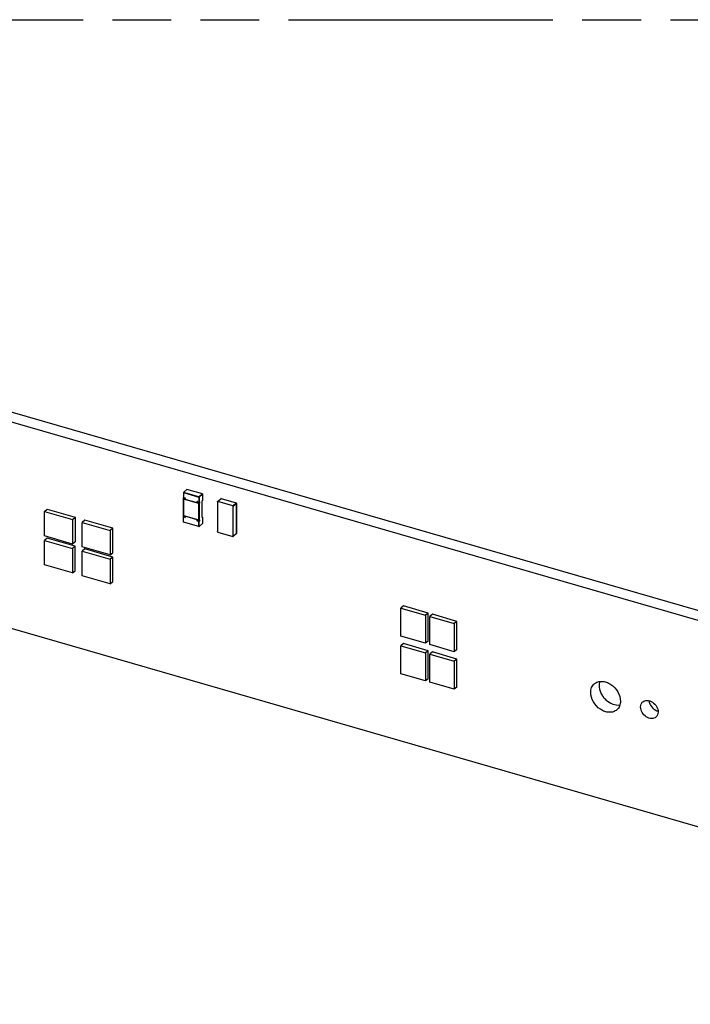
# Model space of a CAD drawing. Header units: millimetres. Extents: x 0 to 210, y 0 to 297.
# Tile 24 of 34: x 72 to 94, y 225 to 258. Entities that reach past the tile are written whole.
import ezdxf

# ---------------------------------------------------------------- set-up
doc = ezdxf.new("R2010")
doc.units = ezdxf.units.MM
doc.header["$LTSCALE"] = 19.36
doc.linetypes.add('PHANTOM', pattern=[0.8, 0.45, -0.05, 0.1, -0.05, 0.1, -0.05])
doc.layers.get('0').update_dxf_attribs({"linetype": 'CONTINUOUS'})
doc.layers.add('DEFAULT_3', color=7, linetype='PHANTOM')

msp = doc.modelspace()

# ---------------------------------------------------------------- linework, layer by layer
at = {"color": 7, "linetype": 'Continuous'}
for p, q in [((137.00057, 225.96424), (58.20014, 248.71197)), ((57.92516, 248.47383), (136.7256, 225.72611)), ((77.63432, 242.10038), (77.74515, 242.19635)), ((78.26004, 242.05048), (77.75058, 242.19755)), ((77.63232, 241.92849), (77.68428, 241.91349)), ((77.63234, 241.92862), (77.63523, 241.93036)), ((77.63309, 242.09743), (77.63309, 241.92929)), ((77.64184, 241.89357), (77.63309, 241.88599)), ((77.63309, 241.33757), (77.63309, 241.88599)), ((77.64184, 241.89357), (77.64184, 241.92575)), ((77.68774, 241.88032), (77.64184, 241.89357)), ((78.1007, 241.75101), (77.68428, 241.8702)), ((77.68505, 241.871), (77.68505, 241.91429)), ((78.09823, 241.794), (78.15019, 241.779)), ((78.10945, 241.75858), (78.10945, 241.79076)), ((78.15266, 241.77931), (78.1614, 241.78688)), ((78.1614, 241.78688), (78.1614, 241.74359)), ((78.25473, 241.82441), (78.26348, 241.83198)), ((78.25473, 241.27598), (78.25473, 241.82441)), ((78.26348, 242.04342), (78.26348, 241.83198)), ((78.7559, 241.78942), (78.7559, 240.80802)), ((78.75942, 241.79785), (78.86774, 241.89166)), ((79.26103, 241.65803), (78.77033, 241.79968)), ((78.88327, 241.89507), (79.37397, 241.75342)), ((73.05626, 241.47052), (73.14292, 241.54557)), ((73.05626, 240.66231), (73.05626, 241.47052)), ((73.05626, 241.47052), (73.97993, 241.20388)), ((73.14292, 241.54557), (74.06659, 241.27893)), ((78.1007, 241.75101), (78.10945, 241.75858)), ((78.1614, 241.74359), (78.10945, 241.75858)), ((78.1614, 241.74359), (78.15266, 241.73601)), ((79.27546, 240.65804), (79.27546, 241.63943)), ((79.38601, 241.73741), (79.38601, 240.75601)), ((73.97993, 241.20388), (74.06659, 241.27893)), ((73.97993, 241.20388), (73.97993, 240.39567)), ((74.06659, 241.27893), (74.06659, 240.47072)), ((74.3841, 241.18727), (74.29744, 241.11222)), ((75.30777, 240.92063), (74.3841, 241.18727)), ((77.63232, 241.33677), (78.15019, 241.18727)), ((77.64184, 241.30185), (77.63309, 241.29427)), ((77.63309, 241.12613), (77.63309, 241.29427)), ((77.64184, 241.30185), (77.64184, 241.33402)), ((77.64184, 241.30185), (77.68774, 241.2886)), ((77.68505, 241.27927), (77.68505, 241.32257)), ((78.10945, 241.16686), (78.1007, 241.15928)), ((78.10945, 241.16686), (78.10945, 241.19903)), ((78.1614, 241.15186), (78.10945, 241.16686)), ((78.15266, 241.18758), (78.1614, 241.19516)), ((78.1614, 241.15186), (78.15266, 241.14428)), ((78.1614, 241.19516), (78.1614, 241.15186)), ((78.26425, 241.28435), (78.25473, 241.2871)), ((78.26348, 241.28356), (78.25473, 241.27598)), ((78.26348, 241.28356), (78.26348, 241.07212)), ((74.29744, 240.30401), (74.29744, 241.11222)), ((74.29744, 241.11222), (75.22111, 240.84558)), ((75.30777, 240.92063), (75.22111, 240.84558)), ((75.22111, 240.84558), (75.22111, 240.03737)), ((75.30777, 240.11242), (75.30777, 240.92063)), ((78.14599, 240.972), (77.63653, 241.11907)), ((78.26224, 241.06917), (78.15142, 240.9732)), ((73.97993, 240.39567), (73.05626, 240.66231)), ((73.14292, 240.59304), (73.05626, 240.51799)), ((73.05626, 239.70978), (73.05626, 240.51799)), ((73.05626, 240.51799), (73.97993, 240.25135)), ((74.06659, 240.3264), (73.14292, 240.59304)), ((78.77033, 240.78942), (79.26103, 240.64777)), ((79.38026, 240.74341), (79.27194, 240.6496)), ((74.06659, 240.47072), (73.97993, 240.39567)), ((74.06659, 240.3264), (73.97993, 240.25135)), ((73.97993, 240.25135), (73.97993, 239.44314)), ((74.06659, 239.51819), (74.06659, 240.3264)), ((75.22111, 240.03737), (74.29744, 240.30401)), ((74.3841, 240.23474), (74.29744, 240.15969)), ((74.29744, 239.35148), (74.29744, 240.15969)), ((74.29744, 240.15969), (75.22111, 239.89305)), ((75.30777, 239.9681), (74.3841, 240.23474)), ((75.22111, 240.03737), (75.30777, 240.11242)), ((75.30777, 239.9681), (75.22111, 239.89305)), ((75.22111, 239.89305), (75.22111, 239.08484)), ((75.30777, 239.15989), (75.30777, 239.9681)), ((73.97993, 239.44314), (73.05626, 239.70978)), ((73.97993, 239.44314), (74.06659, 239.51819)), ((75.22111, 239.08484), (74.29744, 239.35148)), ((75.22111, 239.08484), (75.30777, 239.15989)), ((84.89083, 238.35629), (84.80417, 238.28125)), ((84.80417, 237.35758), (84.80417, 238.28125)), ((84.80417, 238.28125), (85.61238, 238.04794)), ((85.69904, 238.12298), (84.89083, 238.35629)), ((123.72503, 222.667), (70.18666, 238.12219)), ((85.69904, 238.12298), (85.61238, 238.04794)), ((85.61238, 238.04794), (85.61238, 237.12427)), ((85.69904, 237.19932), (85.69904, 238.12298)), ((85.84336, 238.08132), (85.7567, 238.00627)), ((85.7567, 237.08261), (85.7567, 238.00627)), ((85.7567, 238.00627), (86.56491, 237.77296)), ((86.65157, 237.84801), (85.84336, 238.08132)), ((86.65157, 237.84801), (86.56491, 237.77296)), ((86.56491, 237.77296), (86.56491, 236.8493)), ((86.65157, 236.92434), (86.65157, 237.84801)), ((85.61238, 237.12427), (84.80417, 237.35758)), ((84.89083, 237.11512), (84.80417, 237.04007)), ((84.80417, 236.1164), (84.80417, 237.04007)), ((84.80417, 237.04007), (85.61238, 236.80676)), ((85.69904, 236.88181), (84.89083, 237.11512)), ((85.69904, 237.19932), (85.61238, 237.12427)), ((86.56491, 236.8493), (85.7567, 237.08261)), ((86.65157, 236.92434), (86.56491, 236.8493)), ((85.69904, 236.88181), (85.61238, 236.80676)), ((85.61238, 236.80676), (85.61238, 235.88309)), ((85.69904, 235.95814), (85.69904, 236.88181)), ((85.84336, 236.84014), (85.7567, 236.7651)), ((85.7567, 235.84143), (85.7567, 236.7651)), ((85.7567, 236.7651), (86.56491, 236.53179)), ((86.65157, 236.60683), (85.84336, 236.84014)), ((86.65157, 236.60683), (86.56491, 236.53179)), ((86.65157, 235.68317), (86.65157, 236.60683)), ((86.56491, 236.53179), (86.56491, 235.60812)), ((85.61238, 235.88309), (84.80417, 236.1164)), ((85.69904, 235.95814), (85.61238, 235.88309)), ((86.56491, 235.60812), (85.7567, 235.84143)), ((86.65157, 235.68317), (86.56491, 235.60812))]:
    msp.add_line(p, q, dxfattribs=at)
at = {"color": 9, "linetype": 'Continuous'}
for p, q in [((77.63814, 242.10102), (77.74897, 242.197)), ((77.74897, 242.197), (77.75058, 242.19755)), ((77.63309, 241.88599), (77.68505, 241.871)), ((77.63523, 242.09344), (77.63523, 241.93036)), ((77.63523, 242.09344), (78.14469, 241.94637)), ((77.63523, 241.93036), (77.68718, 241.91536)), ((77.63523, 241.87696), (77.63523, 241.33863)), ((78.14469, 241.72989), (77.63523, 241.87696)), ((78.1476, 241.95395), (77.63814, 242.10102)), ((77.68718, 241.91536), (77.68718, 241.87206)), ((77.68718, 241.87206), (78.09273, 241.75499)), ((78.09273, 241.75499), (78.09273, 241.79829)), ((78.09273, 241.79829), (78.14469, 241.78329)), ((78.1007, 241.7943), (78.1007, 241.75101)), ((78.14469, 241.94637), (78.14469, 241.78329)), ((78.25843, 242.04993), (78.1476, 241.95395)), ((78.15266, 241.94744), (78.26348, 242.04342)), ((78.15266, 241.94744), (78.15266, 241.77931)), ((78.77033, 241.79968), (78.87865, 241.89349)), ((78.87865, 241.89349), (79.36935, 241.75184)), ((78.88179, 241.89515), (78.88327, 241.89507)), ((78.1007, 241.75101), (78.15266, 241.73601)), ((78.14469, 241.19156), (78.14469, 241.72989)), ((78.15266, 241.73601), (78.15266, 241.18758)), ((79.26103, 241.65803), (79.36935, 241.75184)), ((79.27546, 241.63943), (79.38378, 241.73324)), ((79.38378, 240.75185), (79.38378, 241.73324)), ((77.63309, 241.29427), (77.68505, 241.27927)), ((77.63523, 241.33863), (78.14469, 241.19156)), ((77.63523, 241.12215), (77.63523, 241.28523)), ((77.68718, 241.27024), (77.63523, 241.28523)), ((77.68718, 241.31353), (77.68718, 241.27024)), ((78.09273, 241.19646), (77.68718, 241.31353)), ((78.09273, 241.15316), (78.09273, 241.19646)), ((78.14469, 241.13817), (78.09273, 241.15316)), ((78.1007, 241.20258), (78.1007, 241.15928)), ((78.1007, 241.15928), (78.15266, 241.14428)), ((78.14469, 240.97508), (78.14469, 241.13817)), ((78.15266, 240.97615), (78.15266, 241.14428)), ((78.14469, 240.97508), (77.63523, 241.12215)), ((78.26348, 241.07212), (78.15266, 240.97615)), ((79.27546, 240.65804), (79.38378, 240.75185))]:
    msp.add_line(p, q, dxfattribs=at)
at = {"color": 7, "linetype": 'Continuous'}
msp.add_arc((79.36937, 241.73739), 0.01665, 0.049795, 10.345217, dxfattribs=at)
for points, knots in [([(77.74493, 242.19658), (77.74523, 242.19691), (77.74649, 242.19745), (77.74748, 242.1965), (77.74795, 242.196)], [0, 0, 0, 0, 0.39651091, 1, 1, 1, 1]), ([(77.68718, 241.87206), (77.68656, 241.87162), (77.68563, 241.87119), (77.68469, 241.87017), (77.68435, 241.87025)], [0, 0, 0, 0, 0.68394495, 1, 1, 1, 1]), ([(77.68441, 241.91348), (77.68472, 241.91332), (77.68573, 241.91449), (77.68655, 241.91491), (77.68718, 241.91536)], [0, 0, 0, 0, 0.31038416, 1, 1, 1, 1]), ([(78.26426, 242.04488), (78.26426, 242.04604), (78.26418, 242.0485), (78.26148, 242.04967), (78.2605, 242.04932)], [0, 0, 0, 0, 0.52949158, 1, 1, 1, 1]), ([(78.1007, 241.75101), (78.10041, 241.75075), (78.09952, 241.75048), (78.09867, 241.75065), (78.09822, 241.75078)], [0, 0, 0, 0, 0.45335322, 1, 1, 1, 1]), ([(78.15266, 241.77931), (78.15236, 241.77905), (78.15147, 241.77877), (78.1506, 241.77894), (78.15015, 241.77907)], [0, 0, 0, 0, 0.45203741, 1, 1, 1, 1]), ([(77.63523, 241.33863), (77.63461, 241.33819), (77.63375, 241.33772), (77.63278, 241.33669), (77.63243, 241.3368)], [0, 0, 0, 0, 0.67932952, 1, 1, 1, 1]), ([(78.15266, 241.18758), (78.15236, 241.18732), (78.15146, 241.18705), (78.15058, 241.18719), (78.15012, 241.18732)], [0, 0, 0, 0, 0.45362577, 1, 1, 1, 1]), ([(77.63653, 241.11907), (77.63547, 241.11938), (77.6331, 241.11994), (77.63299, 241.12281), (77.63361, 241.12358)], [0, 0, 0, 0, 0.52699619, 1, 1, 1, 1]), ([(78.15165, 240.97297), (78.15134, 240.97264), (78.15008, 240.97211), (78.1491, 240.97305), (78.14863, 240.97356)], [0, 0, 0, 0, 0.39552721, 1, 1, 1, 1]), ([(91.06176, 235.5021), (91.06176, 235.55724), (91.07965, 235.66493), (91.14305, 235.75544), (91.18152, 235.78876)], [0, 0, 0, 0, 0.52001084, 1, 1, 1, 1]), ([(91.18152, 235.78876), (91.21418, 235.81705), (91.29463, 235.86161), (91.43562, 235.87855), (91.58485, 235.84823), (91.78013, 235.74907), (91.97311, 235.54373), (92.04315, 235.32464), (92.04315, 235.21879)], [0, 0, 0, 0, 0.10487812, 0.21637863, 0.33797484, 0.46919735, 0.74306095, 1, 1, 1, 1]), ([(91.35466, 235.86648), (91.35166, 235.85657), (91.34096, 235.81531), (91.33673, 235.77247), (91.33673, 235.74023)], [0, 0, 0, 0, 0.24316284, 1, 1, 1, 1]), ([(91.33673, 235.74023), (91.33673, 235.65435), (91.37148, 235.52131), (91.46336, 235.36735), (91.58487, 235.22948), (91.76995, 235.10761), (91.94605, 235.08045), (92.02497, 235.09238)], [0, 0, 0, 0, 0.24641939, 0.37892985, 0.51306097, 0.77098032, 1, 1, 1, 1]), ([(91.92339, 234.93213), (91.89073, 234.90385), (91.81028, 234.85928), (91.66929, 234.84234), (91.52006, 234.87267), (91.32478, 234.97182), (91.13179, 235.17716), (91.06176, 235.39626), (91.06176, 235.5021)], [0, 0, 0, 0, 0.10487812, 0.21637863, 0.33797484, 0.46919735, 0.74306095, 1, 1, 1, 1]), ([(92.04315, 235.21879), (92.04315, 235.16366), (92.02526, 235.05596), (91.96186, 234.96545), (91.92339, 234.93213)], [0, 0, 0, 0, 0.52001084, 1, 1, 1, 1]), ([(92.70704, 235.02715), (92.70704, 235.05958), (92.71757, 235.12293), (92.75486, 235.17618), (92.77749, 235.19577)], [0, 0, 0, 0, 0.52002782, 1, 1, 1, 1]), ([(93.21388, 234.69187), (93.19467, 234.67524), (93.14735, 234.64902), (93.06441, 234.63905), (92.97663, 234.65689), (92.86176, 234.71522), (92.74824, 234.83601), (92.70704, 234.96489), (92.70704, 235.02715)], [0, 0, 0, 0, 0.10487549, 0.21637531, 0.33797284, 0.46919644, 0.74305957, 1, 1, 1, 1]), ([(92.77749, 235.19577), (92.7967, 235.21241), (92.84402, 235.23862), (92.92696, 235.24859), (93.01474, 235.23075), (93.12961, 235.17243), (93.24313, 235.05163), (93.28433, 234.92276), (93.28433, 234.8605)], [0, 0, 0, 0, 0.10487549, 0.21637531, 0.33797284, 0.46919644, 0.74305957, 1, 1, 1, 1]), ([(92.98353, 235.23528), (92.99061, 235.16451), (93.0523, 235.02574), (93.17043, 234.93182), (93.23787, 234.90464)], [0, 0, 0, 0, 0.49447012, 1, 1, 1, 1]), ([(93.28433, 234.8605), (93.28433, 234.82806), (93.2738, 234.76471), (93.23651, 234.71147), (93.21388, 234.69187)], [0, 0, 0, 0, 0.52002782, 1, 1, 1, 1])]:
    msp.add_open_spline(points, degree=3, knots=knots, dxfattribs=at)
at = {"color": 9, "linetype": 'Continuous'}
for points, knots in [([(77.74897, 242.197), (77.74922, 242.19721), (77.74973, 242.19756), (77.75034, 242.19777), (77.75063, 242.19777)], [0, 0, 0, 0, 0.53289313, 1, 1, 1, 1]), ([(77.6341, 242.1006), (77.63441, 242.10094), (77.63567, 242.10147), (77.63665, 242.10052), (77.63712, 242.10001)], [0, 0, 0, 0, 0.39552721, 1, 1, 1, 1]), ([(78.1476, 241.95395), (78.1494, 241.95343), (78.15267, 241.95194), (78.15176, 241.94924), (78.15135, 241.94884)], [0, 0, 0, 0, 0.76720898, 1, 1, 1, 1]), ([(78.25843, 242.04993), (78.25868, 242.05014), (78.25919, 242.05049), (78.25981, 242.0507), (78.2601, 242.05071)], [0, 0, 0, 0, 0.53291706, 1, 1, 1, 1]), ([(78.25843, 242.04993), (78.26022, 242.04941), (78.2635, 242.0479), (78.26259, 242.0452), (78.26219, 242.0448)], [0, 0, 0, 0, 0.76755722, 1, 1, 1, 1]), ([(78.26348, 242.04342), (78.26371, 242.04361), (78.2641, 242.04405), (78.26438, 242.04459), (78.26445, 242.04486)], [0, 0, 0, 0, 0.51290825, 1, 1, 1, 1]), ([(77.63523, 241.12215), (77.63523, 241.12135), (77.6351, 241.12033), (77.63613, 241.11872), (77.63651, 241.11891)], [0, 0, 0, 0, 0.64992633, 1, 1, 1, 1]), ([(78.14469, 240.97508), (78.14469, 240.97428), (78.14457, 240.97326), (78.14558, 240.97165), (78.14597, 240.97184)], [0, 0, 0, 0, 0.64874111, 1, 1, 1, 1]), ([(78.15266, 240.97615), (78.15266, 240.97557), (78.15248, 240.97445), (78.15202, 240.97338), (78.15165, 240.97297)], [0, 0, 0, 0, 0.51147202, 1, 1, 1, 1]), ([(78.26348, 241.07212), (78.26348, 241.07155), (78.26331, 241.07043), (78.26284, 241.06936), (78.26247, 241.06895)], [0, 0, 0, 0, 0.51123597, 1, 1, 1, 1]), ([(78.26348, 241.07212), (78.2637, 241.07232), (78.2641, 241.07276), (78.26437, 241.07329), (78.26444, 241.07357)], [0, 0, 0, 0, 0.51294017, 1, 1, 1, 1])]:
    msp.add_open_spline(points, degree=3, knots=knots, dxfattribs=at)
at = {"color": 7, "linetype": 'Continuous'}
for points in [[(77.63523, 241.87696), (77.63333, 241.8794), (77.63075, 241.88397), (77.63309, 241.88599)], [(77.63432, 242.10038), (77.6331, 242.09932), (77.63231, 242.09758), (77.63231, 242.09597)], [(78.09824, 241.79411), (78.09604, 241.7948), (78.09414, 241.79647), (78.09273, 241.79829)], [(78.15015, 241.77907), (78.14794, 241.77971), (78.1461, 241.78147), (78.14469, 241.78329)], [(78.7559, 241.78942), (78.7559, 241.79246), (78.75711, 241.79586), (78.75942, 241.79785)], [(78.75942, 241.79785), (78.7622, 241.80027), (78.76678, 241.80071), (78.77033, 241.79968)], [(78.86774, 241.89166), (78.87175, 241.89513), (78.87818, 241.89654), (78.88327, 241.89507)], [(78.09822, 241.75078), (78.09601, 241.75143), (78.09415, 241.75317), (78.09273, 241.75499)], [(78.14469, 241.72989), (78.14742, 241.73183), (78.15012, 241.73382), (78.15266, 241.73601)], [(79.27546, 241.63943), (79.27546, 241.64728), (79.26857, 241.65585), (79.26103, 241.65803)], [(79.37397, 241.75342), (79.3796, 241.7518), (79.3847, 241.74614), (79.38574, 241.74038)], [(77.63309, 241.29427), (77.63075, 241.29224), (77.63333, 241.28768), (77.63523, 241.28523)], [(77.68505, 241.32257), (77.68271, 241.32054), (77.68529, 241.31598), (77.68718, 241.31353)], [(77.68505, 241.27927), (77.68271, 241.27724), (77.68529, 241.27268), (77.68718, 241.27024)], [(78.1007, 241.20258), (78.09817, 241.20039), (78.09546, 241.1984), (78.09273, 241.19646)], [(78.1007, 241.15928), (78.09817, 241.15709), (78.09546, 241.1551), (78.09273, 241.15316)], [(78.15012, 241.18732), (78.1479, 241.18791), (78.1461, 241.18975), (78.14469, 241.19156)], [(78.15266, 241.14428), (78.15012, 241.14209), (78.14742, 241.14011), (78.14469, 241.13817)], [(78.26426, 241.07358), (78.26426, 241.07196), (78.26347, 241.07023), (78.26224, 241.06917)], [(78.77033, 240.78942), (78.76279, 240.7916), (78.7559, 240.80017), (78.7559, 240.80802)], [(79.26103, 240.64777), (79.26457, 240.64675), (79.26915, 240.64719), (79.27194, 240.6496)], [(79.27194, 240.6496), (79.27424, 240.6516), (79.27546, 240.65499), (79.27546, 240.65804)], [(79.38601, 240.75601), (79.38601, 240.7514), (79.38375, 240.74644), (79.38026, 240.74341)], [(93.23787, 234.90464), (93.25243, 234.89878), (93.26742, 234.89386), (93.28265, 234.8901)]]:
    msp.add_open_spline(points, degree=3, dxfattribs=at)
at = {"color": 9, "linetype": 'Continuous'}
for points in [[(77.63523, 242.09344), (77.63399, 242.0938), (77.63134, 242.09513), (77.63231, 242.09597)], [(77.63814, 242.10102), (77.63656, 242.09965), (77.63472, 242.0968), (77.63598, 242.09512)], [(78.14469, 241.94637), (78.14469, 241.94845), (78.14516, 241.95306), (78.14701, 241.95214)], [(78.15266, 241.94744), (78.15108, 241.94608), (78.14776, 241.94511), (78.14646, 241.94673)], [(78.87865, 241.89349), (78.87511, 241.89452), (78.87053, 241.89407), (78.86774, 241.89166)], [(78.87865, 241.89349), (78.87955, 241.89427), (78.88062, 241.89496), (78.88179, 241.89515)], [(79.37397, 241.75342), (79.37241, 241.75387), (79.37058, 241.75291), (79.36935, 241.75184)], [(79.36935, 241.75184), (79.37689, 241.74966), (79.38378, 241.74109), (79.38378, 241.73324)], [(79.38601, 241.73741), (79.38602, 241.73583), (79.38497, 241.73427), (79.38378, 241.73324)], [(77.63523, 241.12215), (77.634, 241.1225), (77.63135, 241.12387), (77.63235, 241.12466)], [(78.14469, 240.97508), (78.14666, 240.97451), (78.15133, 240.97404), (78.15076, 240.97601)], [(79.38026, 240.74341), (79.38256, 240.74541), (79.38378, 240.7488), (79.38378, 240.75185)], [(79.38601, 240.75601), (79.38602, 240.75444), (79.38497, 240.75288), (79.38378, 240.75185)]]:
    msp.add_open_spline(points, degree=3, dxfattribs=at)
at = {"layer": 'DEFAULT_3', "color": 91, "linetype": 'PHANTOM', "true_color": 0x80ff80}
msp.add_line((50.12864, 257.68), (150.12864, 257.68), dxfattribs=at)

doc.saveas('drawing.dxf')
